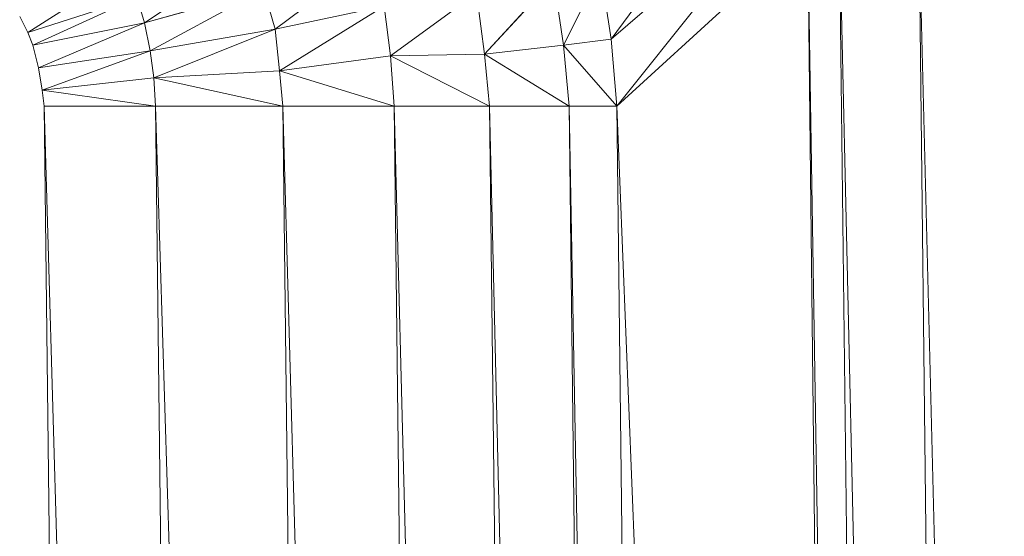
# Model space of a CAD drawing. Header units: metres. Extents: x 391.1 to 427.5, y 12.7 to 29.9.
# Tile 76 of 252: x 410.1589 to 410.2006, y 14.8494 to 14.8713. Entities that reach past the tile are written whole.
import ezdxf

# ---------------------------------------------------------------- set-up
doc = ezdxf.new("R2010")
doc.units = ezdxf.units.M
doc.layers.add('02_MOBILIARIO', color=7, linetype='Continuous', lineweight=18)

# ---------------------------------------------------------------- blocks, each defined once
blk = doc.blocks.new('Family - Plats de dutxa PS-1-153666-01_CLI_AIRE_PS1')
at = {"layer": '02_MOBILIARIO', "color": 253, "true_color": 0xaaaaaa}
for p, q in [((0.73049, 0.69013), (0.738129, 0.700537)), ((0.738129, 0.700537), (0.73049, 0.69013)), ((0.738615, 0.697171), (0.73049, 0.69013)), ((0.73049, 0.69013), (0.738615, 0.697171)), ((0.730727, 0.687283), (0.738615, 0.697171)), ((0.738615, 0.697171), (0.730727, 0.687283)), ((0.738817, 0.694699), (0.730727, 0.687283)), ((0.738817, 0.694699), (0.730727, 0.687283)), ((0.738817, 0.694699), (0.742188, 0.400261)), ((0.738817, 0.694699), (0.743536, 0.400261)), ((0.738817, 0.694699), (0.742188, 0.400261)), ((0.743536, 0.400261), (0.738817, 0.694699)), ((0.743536, 0.400261), (0.740166, 0.694699)), ((0.743536, 0.400261), (0.740166, 0.694699)), ((0.740166, 0.694699), (0.746907, 0.400261)), ((0.746907, 0.400261), (0.740166, 0.694699)), ((0.743536, 0.694699), (0.746907, 0.400261)), ((0.743536, 0.694699), (0.750952, 0.400261)), ((0.743536, 0.694699), (0.746907, 0.400261)), ((0.750952, 0.400261), (0.743536, 0.694699)), ((0.710703, 0.690825), (0.715265, 0.693853)), ((0.715265, 0.693853), (0.710703, 0.690825)), ((0.716241, 0.690547), (0.720305, 0.69359)), ((0.720305, 0.69359), (0.716241, 0.690547)), ((0.70576, 0.690412), (0.709835, 0.693016)), ((0.709835, 0.693016), (0.70576, 0.690412)), ((0.728464, 0.689867), (0.73004, 0.693022)), ((0.73004, 0.693022), (0.728464, 0.689867)), ((0.73049, 0.69013), (0.73004, 0.693022)), ((0.73004, 0.693022), (0.73049, 0.69013)), ((0.725124, 0.689491), (0.728051, 0.692684)), ((0.728051, 0.692684), (0.725124, 0.689491)), ((0.728464, 0.689867), (0.728051, 0.692684)), ((0.728051, 0.692684), (0.728464, 0.689867)), ((0.715753, 0.692237), (0.710703, 0.690825)), ((0.710703, 0.690825), (0.715753, 0.692237)), ((0.710941, 0.689631), (0.715753, 0.692237)), ((0.715753, 0.692237), (0.710941, 0.689631)), ((0.716241, 0.690547), (0.715753, 0.692237)), ((0.715753, 0.692237), (0.716241, 0.690547)), ((0.721131, 0.68942), (0.724786, 0.692083)), ((0.724786, 0.692083), (0.721131, 0.68942)), ((0.725124, 0.689491), (0.724786, 0.692083)), ((0.724786, 0.692083), (0.725124, 0.689491)), ((0.70576, 0.690412), (0.710383, 0.691899)), ((0.710383, 0.691899), (0.70576, 0.690412)), ((0.705977, 0.68987), (0.710383, 0.691899)), ((0.710383, 0.691899), (0.705977, 0.68987)), ((0.710703, 0.690825), (0.710383, 0.691899)), ((0.710383, 0.691899), (0.710703, 0.690825)), ((0.720868, 0.691524), (0.716241, 0.690547)), ((0.716241, 0.690547), (0.720868, 0.691524)), ((0.716429, 0.688781), (0.720868, 0.691524)), ((0.720868, 0.691524), (0.716429, 0.688781)), ((0.720868, 0.691524), (0.721131, 0.68942)), ((0.721131, 0.68942), (0.720868, 0.691524)), ((0.70576, 0.690412), (0.705413, 0.691085)), ((0.70576, 0.690412), (0.705413, 0.691085)), ((0.710703, 0.690825), (0.705977, 0.68987)), ((0.705977, 0.68987), (0.710703, 0.690825)), ((0.706215, 0.688915), (0.710703, 0.690825)), ((0.710703, 0.690825), (0.706215, 0.688915)), ((0.710941, 0.689631), (0.710703, 0.690825)), ((0.710703, 0.690825), (0.710941, 0.689631)), ((0.705977, 0.68987), (0.70576, 0.690412)), ((0.705977, 0.68987), (0.70576, 0.690412)), ((0.716241, 0.690547), (0.710941, 0.689631)), ((0.710941, 0.689631), (0.716241, 0.690547)), ((0.711093, 0.688481), (0.716241, 0.690547)), ((0.716241, 0.690547), (0.711093, 0.688481)), ((0.716429, 0.688781), (0.716241, 0.690547)), ((0.716241, 0.690547), (0.716429, 0.688781)), ((0.73049, 0.69013), (0.728464, 0.689867)), ((0.73049, 0.69013), (0.728464, 0.689867)), ((0.730727, 0.687283), (0.73049, 0.69013)), ((0.73049, 0.69013), (0.730727, 0.687283)), ((0.706215, 0.688915), (0.705977, 0.68987)), ((0.706215, 0.688915), (0.705977, 0.68987)), ((0.710941, 0.689631), (0.706215, 0.688915)), ((0.706215, 0.688915), (0.710941, 0.689631)), ((0.706367, 0.68796), (0.710941, 0.689631)), ((0.710941, 0.689631), (0.706367, 0.68796)), ((0.711093, 0.688481), (0.710941, 0.689631)), ((0.710941, 0.689631), (0.711093, 0.688481)), ((0.728464, 0.689867), (0.725124, 0.689491)), ((0.728464, 0.689867), (0.725124, 0.689491)), ((0.728705, 0.687283), (0.728464, 0.689867)), ((0.728464, 0.689867), (0.730727, 0.687283)), ((0.730727, 0.687283), (0.728464, 0.689867)), ((0.728464, 0.689867), (0.728705, 0.687283)), ((0.721131, 0.68942), (0.716429, 0.688781)), ((0.721131, 0.68942), (0.716429, 0.688781)), ((0.725124, 0.689491), (0.721131, 0.68942)), ((0.725124, 0.689491), (0.721131, 0.68942)), ((0.721131, 0.68942), (0.721289, 0.687283)), ((0.721289, 0.687283), (0.721131, 0.68942)), ((0.721131, 0.68942), (0.725334, 0.687283)), ((0.725334, 0.687283), (0.721131, 0.68942)), ((0.725334, 0.687283), (0.725124, 0.689491)), ((0.725124, 0.689491), (0.728705, 0.687283)), ((0.728705, 0.687283), (0.725124, 0.689491)), ((0.725124, 0.689491), (0.725334, 0.687283)), ((0.706367, 0.68796), (0.706215, 0.688915)), ((0.706367, 0.68796), (0.706215, 0.688915)), ((0.716429, 0.688781), (0.711093, 0.688481)), ((0.716429, 0.688781), (0.711093, 0.688481)), ((0.71657, 0.687283), (0.716429, 0.688781)), ((0.716429, 0.688781), (0.721289, 0.687283)), ((0.721289, 0.687283), (0.716429, 0.688781)), ((0.716429, 0.688781), (0.71657, 0.687283)), ((0.711093, 0.688481), (0.706367, 0.68796)), ((0.711093, 0.688481), (0.706367, 0.68796)), ((0.711177, 0.687283), (0.711093, 0.688481)), ((0.711093, 0.688481), (0.71657, 0.687283)), ((0.71657, 0.687283), (0.711093, 0.688481)), ((0.711093, 0.688481), (0.711177, 0.687283)), ((0.706458, 0.687283), (0.706367, 0.68796)), ((0.706458, 0.687283), (0.706367, 0.68796)), ((0.706367, 0.68796), (0.711177, 0.687283)), ((0.711177, 0.687283), (0.706367, 0.68796)), ((0.709829, 0.400261), (0.706458, 0.687283)), ((0.709829, 0.400261), (0.706458, 0.687283)), ((0.706458, 0.687283), (0.714548, 0.400261)), ((0.711177, 0.687283), (0.706458, 0.687283)), ((0.714548, 0.400261), (0.706458, 0.687283)), ((0.706458, 0.687283), (0.711177, 0.687283)), ((0.711177, 0.687283), (0.714548, 0.400261)), ((0.714548, 0.400261), (0.711177, 0.687283)), ((0.711177, 0.687283), (0.719941, 0.400261)), ((0.71657, 0.687283), (0.711177, 0.687283)), ((0.719941, 0.400261), (0.711177, 0.687283)), ((0.711177, 0.687283), (0.71657, 0.687283)), ((0.71657, 0.687283), (0.719941, 0.400261)), ((0.719941, 0.400261), (0.71657, 0.687283)), ((0.71657, 0.687283), (0.72466, 0.400261)), ((0.721289, 0.687283), (0.71657, 0.687283)), ((0.72466, 0.400261), (0.71657, 0.687283)), ((0.71657, 0.687283), (0.721289, 0.687283)), ((0.721289, 0.687283), (0.72466, 0.400261)), ((0.721289, 0.687283), (0.728705, 0.400261)), ((0.721289, 0.687283), (0.72466, 0.400261)), ((0.728705, 0.400261), (0.721289, 0.687283)), ((0.721289, 0.687283), (0.725334, 0.687283)), ((0.721289, 0.687283), (0.725334, 0.687283)), ((0.728705, 0.400261), (0.725334, 0.687283)), ((0.725334, 0.687283), (0.732076, 0.400261)), ((0.725334, 0.687283), (0.728705, 0.400261)), ((0.732076, 0.400261), (0.725334, 0.687283)), ((0.725334, 0.687283), (0.728705, 0.687283)), ((0.725334, 0.687283), (0.728705, 0.687283)), ((0.732076, 0.400261), (0.728705, 0.687283)), ((0.732076, 0.400261), (0.728705, 0.687283)), ((0.728705, 0.687283), (0.734098, 0.400261)), ((0.730727, 0.687283), (0.728705, 0.687283)), ((0.734098, 0.400261), (0.728705, 0.687283)), ((0.728705, 0.687283), (0.730727, 0.687283)), ((0.730727, 0.687283), (0.734098, 0.400261)), ((0.734098, 0.400261), (0.730727, 0.687283)), ((0.730727, 0.687283), (0.742188, 0.400261)), ((0.742188, 0.400261), (0.730727, 0.687283))]:
    blk.add_line(p, q, dxfattribs=at)
blk = doc.blocks.new('LONDR55-XX_ZZ-ARQ-CAA-M3D-Londres55_ifc-1-01_CLI_AIRE_PS1')
at = {"layer": '02_MOBILIARIO', "color": 253, "lineweight": 18, "true_color": 0xaaaaaa}
blk.add_blockref('Family - Plats de dutxa PS-1-153666-01_CLI_AIRE_PS1', (409.453442, 14.180351), dxfattribs=at)

msp = doc.modelspace()

# ---------------------------------------------------------------- block references
at = {"lineweight": 5}
msp.add_blockref('LONDR55-XX_ZZ-ARQ-CAA-M3D-Londres55_ifc-1-01_CLI_AIRE_PS1', (0, 0), dxfattribs=at)

doc.saveas('drawing.dxf')
